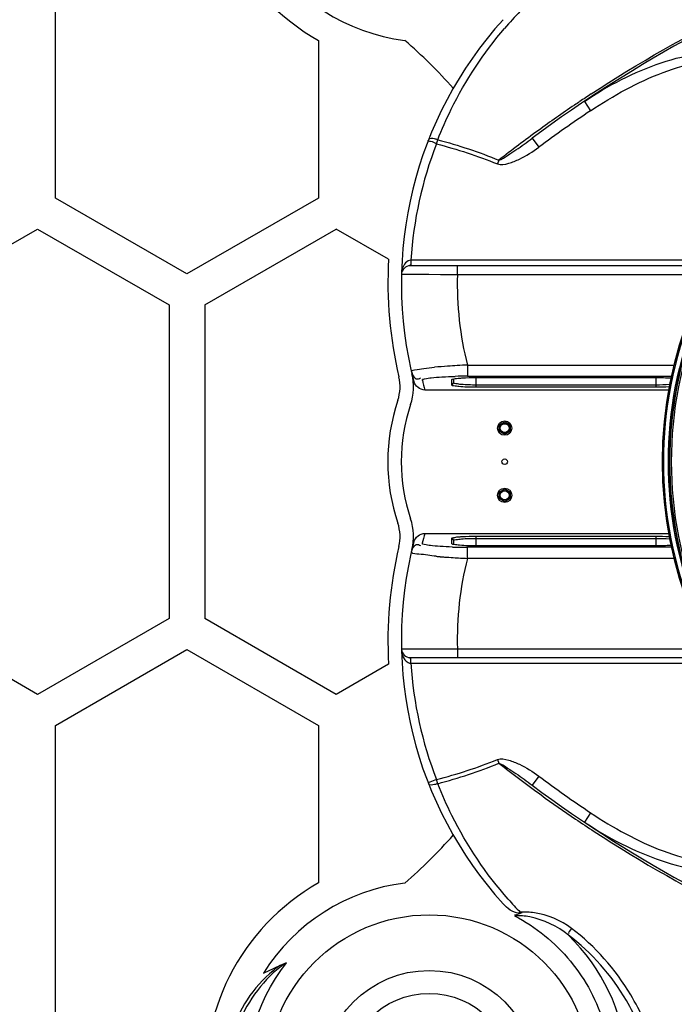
# Model space of a CAD drawing. Header units: millimetres. Extents: x 0 to 297, y 0 to 210.
# Tile 61 of 108: x 231 to 249, y 87 to 113. Entities that reach past the tile are written whole.
import ezdxf

# ---------------------------------------------------------------- set-up
doc = ezdxf.new("R2010")
doc.units = ezdxf.units.MM
doc.header["$LTSCALE"] = 16.335
doc.layers.get('0').update_dxf_attribs({"linetype": 'CONTINUOUS'})
doc.layers.add('08_SURFACES', color=7, linetype='CONTINUOUS')
doc.layers.add('AXES_REF', color=7, linetype='CONTINUOUS')

msp = doc.modelspace()

# ---------------------------------------------------------------- linework, layer by layer
at = {"color": 9, "linetype": 'Continuous'}
for p, q in [((246.158, 110.851), (246.324, 110.603)), ((242.217, 109.721), (242.248, 109.829)), ((244.767, 109.87), (244.945, 109.631)), ((243.878, 109.284), (243.838, 109.185)), ((249.105, 106.619), (241.535, 106.619)), ((242.772, 106.231), (242.772, 106.47)), ((241.74, 106.235), (241.28, 106.237)), ((242.011, 106.234), (241.74, 106.235)), ((242.431, 106.233), (242.011, 106.234)), ((242.772, 106.231), (242.322, 106.233)), ((242.772, 106.231), (242.657, 106.232)), ((249.459, 106.231), (242.772, 106.231)), ((243.039, 103.825), (243.039, 103.528)), ((243.039, 103.825), (248.545, 103.825)), ((243.039, 103.528), (248.476, 103.528)), ((243.275, 103.233), (243.275, 103.492)), ((248.072, 103.233), (248.072, 103.492)), ((242.62, 103.29), (242.679, 103.35)), ((242.62, 99.208), (242.679, 99.149)), ((243.275, 99.006), (243.275, 99.265)), ((248.072, 99.006), (248.072, 99.265)), ((248.476, 98.97), (243.039, 98.97)), ((243.039, 98.673), (243.039, 98.97)), ((248.545, 98.673), (243.039, 98.673)), ((241.28, 96.262), (241.771, 96.264)), ((241.771, 96.264), (242.362, 96.266)), ((242.362, 96.266), (242.772, 96.267)), ((242.673, 96.267), (242.772, 96.267)), ((242.772, 96.267), (249.459, 96.267)), ((242.772, 96.267), (242.772, 96.029)), ((241.535, 95.879), (249.105, 95.879)), ((243.838, 93.313), (243.878, 93.215)), ((242.217, 92.777), (241.994, 92.69)), ((242.248, 92.669), (242.217, 92.777)), ((244.945, 92.868), (244.767, 92.628)), ((246.324, 91.895), (246.158, 91.648)), ((244.493, 89.229), (244.447, 89.245))]:
    msp.add_line(p, q, dxfattribs=at)
at = {"color": 7, "linetype": 'Continuous'}
for p, q in [((249.589, 106.47), (241.519, 106.47)), ((242.62, 103.435), (242.622, 103.44)), ((242.62, 103.29), (242.62, 103.435)), ((242.679, 103.35), (242.679, 103.459)), ((243.277, 103.492), (248.07, 103.492)), ((248.403, 103.16), (241.902, 103.16)), ((248.072, 103.292), (243.275, 103.292)), ((248.072, 103.233), (243.275, 103.233)), ((243.885, 102.229), (244.033, 102.314)), ((243.885, 102.059), (243.885, 102.229)), ((244.033, 102.314), (244.18, 102.229)), ((244.18, 102.229), (244.18, 102.059)), ((244.033, 101.974), (243.885, 102.059)), ((244.18, 102.059), (244.033, 101.974)), ((243.885, 100.439), (244.033, 100.524)), ((244.033, 100.524), (244.18, 100.439)), ((243.885, 100.269), (243.885, 100.439)), ((244.033, 100.184), (243.885, 100.269)), ((244.18, 100.269), (244.033, 100.184)), ((244.18, 100.439), (244.18, 100.269)), ((241.902, 99.338), (248.403, 99.338)), ((242.62, 99.064), (242.62, 99.208)), ((243.275, 99.265), (248.072, 99.265)), ((243.275, 99.206), (248.072, 99.206)), ((242.622, 99.059), (242.62, 99.064)), ((242.679, 99.04), (242.679, 99.149)), ((248.07, 99.006), (243.277, 99.006)), ((241.519, 96.029), (249.589, 96.029))]:
    msp.add_line(p, q, dxfattribs=at)
at = {"color": 9, "linetype": 'Continuous'}
msp.add_lwpolyline([(244.447, 89.245), (244.441, 89.24), (244.435, 89.236), (244.429, 89.232), (244.424, 89.228), (244.418, 89.225), (244.412, 89.221)], dxfattribs=at)
at = {"color": 7, "linetype": 'Continuous'}
msp.add_lwpolyline([(244.493, 89.229), (244.48, 89.226), (244.467, 89.223), (244.453, 89.221), (244.44, 89.221), (244.426, 89.22), (244.412, 89.221)], dxfattribs=at)
for centre, radius in [((244.033, 102.144), 0.191), ((244.033, 102.144), 0.131), ((244.033, 101.249), 0.0746), ((244.033, 100.354), 0.191), ((244.033, 100.354), 0.131), ((242.019, 84.841), 2.237)]:
    msp.add_circle(centre, radius, dxfattribs=at)
at = {"color": 9, "linetype": 'Continuous'}
for radius in [4.334, 2.851]:
    msp.add_circle((242.019, 84.841), radius, dxfattribs=at)
at = {"color": 7, "linetype": 'Continuous'}
for centre, radius, start, end in [((266.087, 81.112), 35.799, 93.6833, 126.5523), ((242.019, 117.657), 5.221, 212.2074, 262.8502), ((251.719, 106.007), 10.441, 137.7391, 194.5408), ((231.578, 101.249), 14.898, 41.921, 48.9088), ((258.949, 101.249), 10.718, 4.7194, 355.2806), ((241.519, 106.231), 0.239, 90, 178.7376), ((240.109, 103.248), 1.492, 341.3988, 13.3677), ((246.047, 101.249), 4.773, 161.3988, 198.6012), ((240.109, 99.251), 1.492, 346.6323, 18.6012), ((251.719, 96.492), 10.441, 165.4592, 222.2609), ((241.519, 96.267), 0.239, 181.2624, 270), ((266.087, 121.386), 35.799, 233.4477, 266.3167), ((231.578, 101.249), 14.898, 311.0912, 318.079), ((242.019, 84.841), 5.221, 97.1498, 147.7926), ((231.578, 101.249), 14.898, 293.8512, 295.779)]:
    msp.add_arc(centre, radius, start, end, dxfattribs=at)
at = {"color": 9, "linetype": 'Continuous'}
for centre, radius, start, end in [((251.817, 106.12), 10.257, 135.9382, 139.3793), ((266.346, 80.564), 36.464, 123.2722, 123.8528), ((266.313, 80.61), 36.408, 124.1156, 125.9598), ((266.367, 80.531), 36.503, 123.8528, 124.1165), ((266.087, 81.112), 35.501, 123.8286, 126.5523), ((266.052, 80.968), 35.965, 125.9578, 128.0646), ((251.719, 106.007), 10.203, 158.6481, 176.5578), ((251.719, 106.007), 8.95, 178.5609, 194.106), ((258.949, 101.249), 10.713, 157.7649, 202.2351), ((258.949, 101.249), 10.683, 157.7649, 202.2351), ((258.949, 101.249), 10.56, 157.9543, 202.0457), ((258.949, 101.249), 10.53, 157.9543, 202.0457), ((258.949, 101.249), 10.518, 157.9273, 202.0727), ((258.949, 101.249), 10.474, 157.9477, 202.0523), ((243.593, 88.178), 15.654, 93.9596, 95.2429), ((244.044, 81.89), 21.958, 93.3258, 94.0008), ((244.282, 77.846), 26.009, 92.7383, 93.3323), ((251.72, 105.709), 10.143, 193.0227, 194.554), ((243.036, 89.681), 13.847, 89.9863, 91.3257), ((251.72, 96.789), 10.144, 165.446, 166.9773), ((243.033, 112.483), 13.513, 268.3251, 270.0278), ((243.475, 112.98), 14.308, 264.9227, 265.3492), ((243.673, 115.406), 16.743, 265.3485, 265.7303), ((243.928, 118.869), 20.215, 265.7379, 266.4104), ((244.238, 123.813), 25.168, 266.4122, 267.2708), ((251.719, 96.492), 8.95, 165.894, 181.4391), ((251.719, 96.492), 10.203, 183.4422, 201.3525), ((266.064, 121.547), 35.985, 231.9359, 234.1754), ((266.087, 121.386), 35.501, 233.4477, 236.1714), ((266.32, 121.898), 36.42, 234.1729, 235.938), ((266.351, 121.943), 36.474, 235.9373, 236.8739), ((251.81, 96.371), 10.247, 221.4406, 224.0632), ((242.019, 84.841), 5.31, 168.1984, 45.6168)]:
    msp.add_arc(centre, radius, start, end, dxfattribs=at)
for points, knots in [([(246.341, 111.051), (248.852, 112.699), (254.348, 115.401), (260.349, 116.644), (263.39, 116.878)], [0, 0, 0, 0, 0.496246, 1, 1, 1, 1]), ([(242.248, 109.829), (242.356, 110.105), (242.824, 111.164), (243.471, 112.145), (244.032, 112.798)], [0, 0, 0, 0, 0.255849, 1, 1, 1, 1]), ([(246.158, 110.851), (246.791, 111.275), (247.834, 111.818), (249.284, 112.176), (250.126, 112.16), (250.431, 111.941)], [0, 0, 0, 0, 0.501746, 0.752849, 1, 1, 1, 1]), ([(246.324, 110.603), (246.928, 111.008), (247.911, 111.545), (249.268, 111.948), (250.071, 112.038), (250.379, 111.854)], [0, 0, 0, 0, 0.501779, 0.752828, 1, 1, 1, 1]), ([(242.217, 109.721), (242.164, 109.742), (242.126, 109.786), (241.986, 109.786), (241.994, 109.808)], [0, 0, 0, 0, 0.707102, 1, 1, 1, 1]), ([(242.248, 109.829), (242.221, 109.84), (242.149, 109.86), (242.023, 109.88), (242.003, 109.83)], [0, 0, 0, 0, 0.350224, 1, 1, 1, 1]), ([(243.878, 109.284), (243.964, 109.306), (244.112, 109.416), (244.409, 109.605), (244.624, 109.764), (244.767, 109.87)], [0, 0, 0, 0, 0.250628, 0.500763, 1, 1, 1, 1]), ([(243.838, 109.185), (243.931, 109.147), (244.149, 109.194), (244.518, 109.344), (244.781, 109.509), (244.945, 109.631)], [0, 0, 0, 0, 0.248351, 0.498956, 1, 1, 1, 1]), ([(241.535, 106.619), (241.533, 106.585), (241.531, 106.564), (241.525, 106.478), (241.522, 106.503), (241.522, 106.509)], [0, 0, 0, 0, 0.697433, 0.877323, 1, 1, 1, 1]), ([(241.546, 103.654), (241.54, 103.683), (241.721, 103.703), (241.794, 103.725), (241.878, 103.736)], [0, 0, 0, 0, 0.262342, 1, 1, 1, 1]), ([(241.546, 103.654), (241.551, 103.634), (241.563, 103.595), (241.58, 103.557), (241.591, 103.539)], [0, 0, 0, 0, 0.484358, 1, 1, 1, 1]), ([(241.591, 103.539), (241.61, 103.506), (241.665, 103.434), (241.758, 103.461), (241.789, 103.485)], [0, 0, 0, 0, 0.489879, 1, 1, 1, 1]), ([(241.837, 103.424), (241.832, 103.445), (241.958, 103.47), (242.094, 103.493), (242.39, 103.514), (242.597, 103.522), (242.716, 103.524)], [0, 0, 0, 0, 0.074504, 0.280842, 0.601268, 1, 1, 1, 1]), ([(241.546, 98.845), (241.551, 98.864), (241.563, 98.904), (241.58, 98.941), (241.591, 98.959)], [0, 0, 0, 0, 0.484357, 1, 1, 1, 1]), ([(241.591, 98.959), (241.61, 98.992), (241.665, 99.064), (241.758, 99.037), (241.789, 99.013)], [0, 0, 0, 0, 0.489876, 1, 1, 1, 1]), ([(242.638, 98.976), (242.529, 98.979), (242.338, 98.987), (242.069, 99.009), (241.944, 99.03), (241.832, 99.055), (241.837, 99.075)], [0, 0, 0, 0, 0.402771, 0.722134, 0.925964, 1, 1, 1, 1]), ([(241.549, 98.837), (241.548, 98.838), (241.546, 98.84), (241.546, 98.843), (241.546, 98.845)], [0, 0, 0, 0, 0.537577, 1, 1, 1, 1]), ([(242.209, 98.728), (242.053, 98.742), (241.854, 98.789), (241.591, 98.784), (241.549, 98.837)], [0, 0, 0, 0, 0.698169, 1, 1, 1, 1]), ([(241.28, 96.262), (241.283, 96.161), (241.318, 96.014), (241.424, 95.916), (241.458, 95.898)], [0, 0, 0, 0, 0.722688, 1, 1, 1, 1]), ([(241.458, 95.898), (241.47, 95.892), (241.495, 95.882), (241.522, 95.879), (241.535, 95.879)], [0, 0, 0, 0, 0.4989, 1, 1, 1, 1]), ([(241.535, 95.879), (241.533, 95.913), (241.531, 95.935), (241.525, 96.021), (241.522, 95.996), (241.522, 95.99)], [0, 0, 0, 0, 0.697529, 0.877509, 1, 1, 1, 1]), ([(243.838, 93.313), (243.931, 93.351), (244.15, 93.304), (244.518, 93.154), (244.781, 92.989), (244.945, 92.868)], [0, 0, 0, 0, 0.24861, 0.49903, 1, 1, 1, 1]), ([(243.878, 93.215), (243.964, 93.192), (244.112, 93.082), (244.409, 92.893), (244.624, 92.734), (244.767, 92.628)], [0, 0, 0, 0, 0.250781, 0.500752, 1, 1, 1, 1]), ([(242.248, 92.669), (242.221, 92.659), (242.149, 92.638), (242.023, 92.618), (242.003, 92.669)], [0, 0, 0, 0, 0.350028, 1, 1, 1, 1]), ([(244.128, 89.589), (243.534, 90.262), (242.851, 91.279), (242.361, 92.382), (242.248, 92.669)], [0, 0, 0, 0, 0.744056, 1, 1, 1, 1]), ([(246.324, 91.895), (246.928, 91.49), (247.911, 90.954), (249.268, 90.551), (250.071, 90.461), (250.379, 90.645)], [0, 0, 0, 0, 0.501798, 0.752854, 1, 1, 1, 1]), ([(246.158, 91.648), (246.791, 91.223), (247.834, 90.681), (249.284, 90.323), (250.126, 90.338), (250.431, 90.557)], [0, 0, 0, 0, 0.501765, 0.752876, 1, 1, 1, 1]), ([(246.418, 91.397), (248.947, 89.747), (254.477, 87.049), (260.511, 85.827), (263.566, 85.607)], [0, 0, 0, 0, 0.496413, 1, 1, 1, 1]), ([(245.818, 88.814), (245.532, 89.031), (245.059, 89.227), (244.572, 89.255), (244.447, 89.245)], [0, 0, 0, 0, 0.739853, 1, 1, 1, 1]), ([(244.296, 89.152), (244.862, 88.852), (245.888, 88.022), (246.814, 86.281), (246.996, 84.316), (246.231, 81.834), (243.504, 79.613), (240.694, 79.982), (239.602, 80.605)], [0, 0, 0, 0, 0.126116, 0.252304, 0.378555, 0.504827, 0.752413, 1, 1, 1, 1]), ([(245.733, 88.636), (245.438, 88.874), (244.955, 89.103), (244.442, 89.158), (244.311, 89.146)], [0, 0, 0, 0, 0.743143, 1, 1, 1, 1]), ([(247.747, 86.364), (247.643, 86.597), (247.162, 87.526), (246.447, 88.336), (245.818, 88.814)], [0, 0, 0, 0, 0.244177, 1, 1, 1, 1]), ([(247.625, 86.225), (247.523, 86.454), (247.054, 87.369), (246.352, 88.167), (245.733, 88.636)], [0, 0, 0, 0, 0.24393, 1, 1, 1, 1]), ([(239.602, 80.605), (238.418, 81.281), (236.562, 83.808), (237.365, 86.838), (238.219, 87.899)], [0, 0, 0, 0, 0.500177, 1, 1, 1, 1])]:
    msp.add_open_spline(points, degree=3, knots=knots, dxfattribs=at)
for points in [[(242.217, 109.721), (242.767, 109.575), (243.311, 109.401), (243.838, 109.185)], [(242.248, 109.829), (242.802, 109.682), (243.35, 109.505), (243.878, 109.284)], [(241.39, 106.55), (241.314, 106.469), (241.283, 106.347), (241.28, 106.237)], [(241.535, 106.619), (241.481, 106.62), (241.427, 106.588), (241.39, 106.55)], [(241.878, 103.736), (241.973, 103.748), (242.067, 103.758), (242.162, 103.766)], [(242.217, 92.777), (242.767, 92.923), (243.311, 93.097), (243.838, 93.313)], [(242.248, 92.669), (242.802, 92.817), (243.35, 92.994), (243.878, 93.215)], [(245.818, 88.814), (245.782, 88.78), (245.706, 88.673), (245.755, 88.679)], [(238.219, 87.899), (238.089, 87.823), (237.972, 87.727), (237.862, 87.625)], [(237.857, 87.686), (237.328, 87.253), (236.917, 86.63), (236.728, 85.972)], [(238.057, 87.834), (237.988, 87.789), (237.921, 87.739), (237.857, 87.686)], [(237.862, 87.625), (237.373, 87.176), (236.998, 86.567), (236.822, 85.927)]]:
    msp.add_open_spline(points, degree=3, dxfattribs=at)
at = {"color": 7, "linetype": 'Continuous'}
for points in [[(241.902, 103.16), (241.78, 103.16), (241.643, 103.267), (241.612, 103.385)], [(248.07, 103.492), (248.202, 103.492), (248.334, 103.489), (248.466, 103.481)], [(243.275, 103.292), (243.142, 103.292), (243.009, 103.296), (242.876, 103.307)], [(248.43, 103.304), (248.311, 103.295), (248.191, 103.292), (248.072, 103.292)], [(248.418, 103.242), (248.303, 103.235), (248.187, 103.233), (248.072, 103.233)], [(241.612, 99.113), (241.643, 99.232), (241.78, 99.338), (241.902, 99.338)], [(242.88, 99.192), (243.011, 99.203), (243.143, 99.206), (243.275, 99.206)], [(248.072, 99.265), (248.187, 99.265), (248.303, 99.263), (248.418, 99.257)], [(248.072, 99.206), (248.191, 99.206), (248.311, 99.203), (248.43, 99.195)], [(248.466, 99.018), (248.335, 99.009), (248.202, 99.006), (248.07, 99.006)], [(244.412, 89.221), (244.249, 89.228), (244.101, 89.35), (243.992, 89.47)], [(244.493, 89.229), (244.428, 89.208), (244.366, 89.162), (244.298, 89.167)], [(238.057, 87.834), (238.109, 87.86), (238.163, 87.885), (238.219, 87.897)]]:
    msp.add_open_spline(points, degree=3, dxfattribs=at)
for points, knots in [([(242.622, 103.44), (242.627, 103.445), (242.683, 103.465), (242.739, 103.469), (242.789, 103.473)], [0, 0, 0, 0, 0.115154, 1, 1, 1, 1]), ([(242.789, 103.473), (242.824, 103.477), (242.986, 103.489), (243.149, 103.492), (243.277, 103.492)], [0, 0, 0, 0, 0.211469, 1, 1, 1, 1]), ([(243.275, 103.233), (243.192, 103.233), (243.041, 103.237), (242.825, 103.244), (242.716, 103.266), (242.62, 103.273), (242.62, 103.29)], [0, 0, 0, 0, 0.378007, 0.701807, 0.919228, 1, 1, 1, 1]), ([(242.876, 103.307), (242.827, 103.311), (242.779, 103.324), (242.679, 103.331), (242.679, 103.35)], [0, 0, 0, 0, 0.726109, 1, 1, 1, 1]), ([(242.62, 99.208), (242.62, 99.224), (242.706, 99.232), (242.748, 99.243), (242.79, 99.247)], [0, 0, 0, 0, 0.276426, 1, 1, 1, 1]), ([(242.679, 99.149), (242.679, 99.168), (242.781, 99.175), (242.83, 99.187), (242.88, 99.192)], [0, 0, 0, 0, 0.277746, 1, 1, 1, 1]), ([(242.79, 99.247), (242.825, 99.25), (242.986, 99.262), (243.148, 99.265), (243.275, 99.265)], [0, 0, 0, 0, 0.214245, 1, 1, 1, 1]), ([(243.277, 99.006), (243.129, 99.006), (242.926, 99.005), (242.716, 99.037), (242.638, 99.043), (242.622, 99.059)], [0, 0, 0, 0, 0.675449, 0.898748, 1, 1, 1, 1])]:
    msp.add_open_spline(points, degree=3, knots=knots, dxfattribs=at)
at = {"layer": '08_SURFACES', "color": 7, "linetype": 'Continuous'}
for p, q in [((232.055, 108.276), (232.055, 116.629)), ((239.066, 112.473), (239.066, 108.276)), ((235.56, 106.253), (232.055, 108.276)), ((239.066, 108.276), (235.56, 106.253)), ((228.072, 105.426), (231.578, 107.45)), ((231.578, 107.45), (235.083, 105.426)), ((236.038, 105.426), (239.543, 107.45)), ((240.939, 106.644), (239.543, 107.45)), ((235.083, 105.426), (235.083, 97.073)), ((236.038, 105.426), (236.038, 97.073)), ((231.578, 95.049), (228.072, 97.073)), ((235.083, 97.073), (231.578, 95.049)), ((239.543, 95.049), (236.038, 97.073)), ((232.055, 94.222), (235.56, 96.246)), ((235.56, 96.246), (239.066, 94.222)), ((240.939, 95.855), (239.543, 95.049)), ((232.055, 85.869), (232.055, 94.222)), ((239.066, 94.222), (239.066, 90.026))]:
    msp.add_line(p, q, dxfattribs=at)
for centre, radius, start, end in [((242.019, 117.657), 5.967, 173.37, 240.3302), ((251.719, 106.007), 10.799, 176.6171, 193.3677), ((240.109, 103.248), 1.134, 341.3988, 13.3677), ((246.047, 101.249), 5.131, 161.3988, 198.6012), ((240.109, 99.251), 1.134, 346.6323, 18.6012), ((251.719, 96.492), 10.799, 166.6323, 183.3829), ((242.019, 84.841), 5.967, 119.6698, 186.63)]:
    msp.add_arc(centre, radius, start, end, dxfattribs=at)
at = {"layer": 'AXES_REF', "color": 7, "linetype": 'Continuous'}
for centre in [(244.033, 102.144), (244.033, 100.354)]:
    msp.add_circle(centre, 0.119, dxfattribs=at)

doc.saveas('drawing.dxf')
